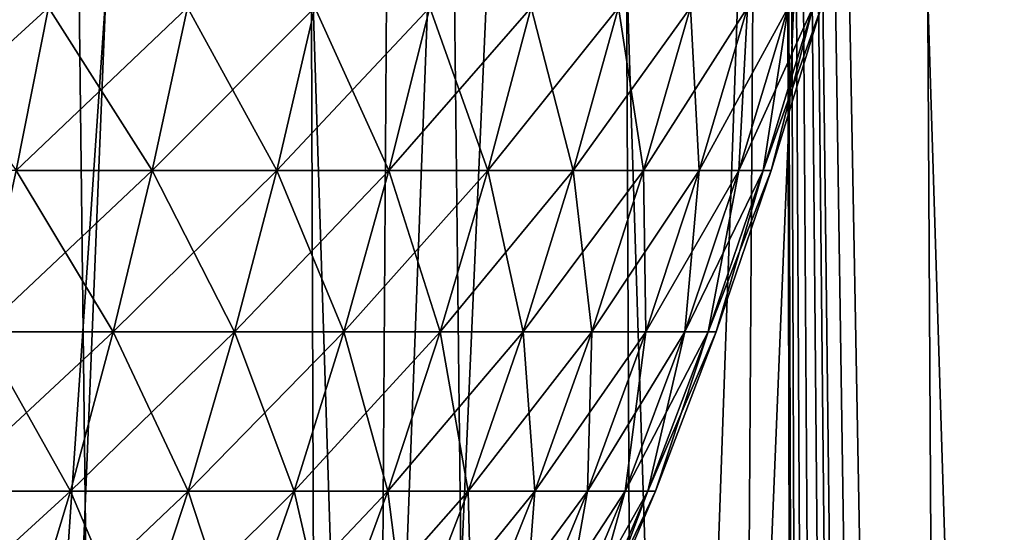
# Model space of a CAD drawing. Header units: millimetres. Extents: x -24 to 50, y -104 to 68.
# Tile 92 of 107: x 6.75 to 11.62, y 46.52 to 49.07. Entities that reach past the tile are written whole.
import ezdxf

# ---------------------------------------------------------------- set-up
doc = ezdxf.new("R2010")
doc.units = ezdxf.units.MM
doc.header["$LTSCALE"] = 65.185185
for name, color, linetype in [('29', 7, 'CONTINUOUS'), ('35', 7, 'CONTINUOUS'), ('36', 7, 'CONTINUOUS'), ('41', 7, 'CONTINUOUS')]:
    doc.layers.add(name, color=color, linetype=linetype)

msp = doc.modelspace()

# ---------------------------------------------------------------- linework, layer by layer
at = {"layer": '29', "linetype": 'Continuous'}
for points in [[(6.7295, 48.3185, -8.0199), (6.0049, 48.3185, -8.5759), (6.8887, 49.1257, -8.2096), (6.7295, 48.3185, -8.0199)], [(6.8887, 49.1257, -8.2096), (6.0049, 48.3185, -8.5759), (6.147, 49.1257, -8.7788), (6.8887, 49.1257, -8.2096)], [(6.147, 49.1257, 8.7788), (6.7295, 48.3185, 8.0199), (6.8887, 49.1257, 8.2096), (6.147, 49.1257, 8.7788)], [(6.7295, 48.3185, 8.0199), (7.4029, 48.3185, 7.4029), (6.8887, 49.1257, 8.2096), (6.7295, 48.3185, 8.0199)], [(7.4029, 48.3185, -7.4029), (6.7295, 48.3185, -8.0199), (7.578, 49.1257, -7.578), (7.4029, 48.3185, -7.4029)], [(7.578, 49.1257, -7.578), (6.7295, 48.3185, -8.0199), (6.8887, 49.1257, -8.2096), (7.578, 49.1257, -7.578)], [(6.8887, 49.1257, 8.2096), (7.4029, 48.3185, 7.4029), (7.578, 49.1257, 7.578), (6.8887, 49.1257, 8.2096)], [(7.4029, 48.3185, 7.4029), (8.0199, 48.3185, 6.7295), (7.578, 49.1257, 7.578), (7.4029, 48.3185, 7.4029)], [(8.0199, 48.3185, -6.7295), (7.4029, 48.3185, -7.4029), (8.2096, 49.1257, -6.8887), (8.0199, 48.3185, -6.7295)], [(8.2096, 49.1257, -6.8887), (7.4029, 48.3185, -7.4029), (7.578, 49.1257, -7.578), (8.2096, 49.1257, -6.8887)], [(7.578, 49.1257, 7.578), (8.0199, 48.3185, 6.7295), (8.2096, 49.1257, 6.8887), (7.578, 49.1257, 7.578)], [(8.0199, 48.3185, 6.7295), (8.5759, 48.3185, 6.0049), (8.2096, 49.1257, 6.8887), (8.0199, 48.3185, 6.7295)], [(8.5759, 48.3185, -6.0049), (8.0199, 48.3185, -6.7295), (8.7788, 49.1257, -6.147), (8.5759, 48.3185, -6.0049)], [(8.7788, 49.1257, -6.147), (8.0199, 48.3185, -6.7295), (8.2096, 49.1257, -6.8887), (8.7788, 49.1257, -6.147)], [(8.2096, 49.1257, 6.8887), (8.5759, 48.3185, 6.0049), (8.7788, 49.1257, 6.147), (8.2096, 49.1257, 6.8887)], [(8.5759, 48.3185, 6.0049), (9.0666, 48.3185, 5.2346), (8.7788, 49.1257, 6.147), (8.5759, 48.3185, 6.0049)], [(9.0666, 48.3185, -5.2346), (8.5759, 48.3185, -6.0049), (9.2811, 49.1257, -5.3584), (9.0666, 48.3185, -5.2346)], [(9.2811, 49.1257, -5.3584), (8.5759, 48.3185, -6.0049), (8.7788, 49.1257, -6.147), (9.2811, 49.1257, -5.3584)], [(8.7788, 49.1257, 6.147), (9.0666, 48.3185, 5.2346), (9.2811, 49.1257, 5.3584), (8.7788, 49.1257, 6.147)], [(9.0666, 48.3185, 5.2346), (9.4883, 48.3185, 4.4245), (9.2811, 49.1257, 5.3584), (9.0666, 48.3185, 5.2346)], [(9.4883, 48.3185, -4.4245), (9.0666, 48.3185, -5.2346), (9.7128, 49.1257, -4.5292), (9.4883, 48.3185, -4.4245)], [(9.7128, 49.1257, -4.5292), (9.0666, 48.3185, -5.2346), (9.2811, 49.1257, -5.3584), (9.7128, 49.1257, -4.5292)], [(9.2811, 49.1257, 5.3584), (9.4883, 48.3185, 4.4245), (9.7128, 49.1257, 4.5292), (9.2811, 49.1257, 5.3584)], [(9.4883, 48.3185, 4.4245), (9.8379, 48.3185, 3.5807), (9.7128, 49.1257, 4.5292), (9.4883, 48.3185, 4.4245)], [(9.8379, 48.3185, -3.5807), (9.4883, 48.3185, -4.4245), (10.0706, 49.1257, -3.6654), (9.8379, 48.3185, -3.5807)], [(10.0706, 49.1257, -3.6654), (9.4883, 48.3185, -4.4245), (9.7128, 49.1257, -4.5292), (10.0706, 49.1257, -3.6654)], [(9.7128, 49.1257, 4.5292), (9.8379, 48.3185, 3.5807), (10.0706, 49.1257, 3.6654), (9.7128, 49.1257, 4.5292)], [(9.8379, 48.3185, 3.5807), (10.1125, 48.3185, 2.7096), (10.0706, 49.1257, 3.6654), (9.8379, 48.3185, 3.5807)], [(10.1125, 48.3185, -2.7096), (9.8379, 48.3185, -3.5807), (10.3517, 49.1257, -2.7737), (10.1125, 48.3185, -2.7096)], [(10.3517, 49.1257, -2.7737), (9.8379, 48.3185, -3.5807), (10.0706, 49.1257, -3.6654), (10.3517, 49.1257, -2.7737)], [(10.0706, 49.1257, 3.6654), (10.1125, 48.3185, 2.7096), (10.3517, 49.1257, 2.7737), (10.0706, 49.1257, 3.6654)], [(10.1125, 48.3185, 2.7096), (10.3102, 48.3185, 1.818), (10.3517, 49.1257, 2.7737), (10.1125, 48.3185, 2.7096)], [(10.3102, 48.3185, -1.818), (10.1125, 48.3185, -2.7096), (10.5541, 49.1257, -1.861), (10.3102, 48.3185, -1.818)], [(10.5541, 49.1257, -1.861), (10.1125, 48.3185, -2.7096), (10.3517, 49.1257, -2.7737), (10.5541, 49.1257, -1.861)], [(10.3102, 48.3185, 1.818), (10.4294, 48.3185, 0.9125), (10.5541, 49.1257, 1.861), (10.3102, 48.3185, 1.818)], [(10.3517, 49.1257, 2.7737), (10.3102, 48.3185, 1.818), (10.5541, 49.1257, 1.861), (10.3517, 49.1257, 2.7737)], [(10.4294, 48.3185, -0.9125), (10.3102, 48.3185, -1.818), (10.6761, 49.1257, -0.934), (10.4294, 48.3185, -0.9125)], [(10.6761, 49.1257, -0.934), (10.3102, 48.3185, -1.818), (10.5541, 49.1257, -1.861), (10.6761, 49.1257, -0.934)], [(10.4294, 48.3185, 0.9125), (10.4692, 48.3185), (10.6761, 49.1257, 0.934), (10.4294, 48.3185, 0.9125)], [(10.5541, 49.1257, 1.861), (10.4294, 48.3185, 0.9125), (10.6761, 49.1257, 0.934), (10.5541, 49.1257, 1.861)], [(10.4692, 48.3185), (10.4294, 48.3185, -0.9125), (10.7169, 49.1257), (10.4692, 48.3185)], [(10.7169, 49.1257), (10.4294, 48.3185, -0.9125), (10.6761, 49.1257, -0.934), (10.7169, 49.1257)], [(10.6761, 49.1257, 0.934), (10.4692, 48.3185), (10.7169, 49.1257), (10.6761, 49.1257, 0.934)], [(6.5542, 47.5178, 7.811), (7.2101, 47.5178, 7.2101), (6.7295, 48.3185, 8.0199), (6.5542, 47.5178, 7.811)], [(7.2101, 47.5178, -7.2101), (6.5542, 47.5178, -7.811), (7.4029, 48.3185, -7.4029), (7.2101, 47.5178, -7.2101)], [(7.4029, 48.3185, -7.4029), (6.5542, 47.5178, -7.811), (6.7295, 48.3185, -8.0199), (7.4029, 48.3185, -7.4029)], [(6.7295, 48.3185, 8.0199), (7.2101, 47.5178, 7.2101), (7.4029, 48.3185, 7.4029), (6.7295, 48.3185, 8.0199)], [(7.2101, 47.5178, 7.2101), (7.811, 47.5178, 6.5542), (7.4029, 48.3185, 7.4029), (7.2101, 47.5178, 7.2101)], [(7.811, 47.5178, -6.5542), (7.2101, 47.5178, -7.2101), (8.0199, 48.3185, -6.7295), (7.811, 47.5178, -6.5542)], [(8.0199, 48.3185, -6.7295), (7.2101, 47.5178, -7.2101), (7.4029, 48.3185, -7.4029), (8.0199, 48.3185, -6.7295)], [(7.4029, 48.3185, 7.4029), (7.811, 47.5178, 6.5542), (8.0199, 48.3185, 6.7295), (7.4029, 48.3185, 7.4029)], [(7.811, 47.5178, 6.5542), (8.3526, 47.5178, 5.8485), (8.0199, 48.3185, 6.7295), (7.811, 47.5178, 6.5542)], [(8.3526, 47.5178, -5.8485), (7.811, 47.5178, -6.5542), (8.5759, 48.3185, -6.0049), (8.3526, 47.5178, -5.8485)], [(8.5759, 48.3185, -6.0049), (7.811, 47.5178, -6.5542), (8.0199, 48.3185, -6.7295), (8.5759, 48.3185, -6.0049)], [(8.0199, 48.3185, 6.7295), (8.3526, 47.5178, 5.8485), (8.5759, 48.3185, 6.0049), (8.0199, 48.3185, 6.7295)], [(8.3526, 47.5178, 5.8485), (8.8305, 47.5178, 5.0983), (8.5759, 48.3185, 6.0049), (8.3526, 47.5178, 5.8485)], [(8.8305, 47.5178, -5.0983), (8.3526, 47.5178, -5.8485), (9.0666, 48.3185, -5.2346), (8.8305, 47.5178, -5.0983)], [(9.0666, 48.3185, -5.2346), (8.3526, 47.5178, -5.8485), (8.5759, 48.3185, -6.0049), (9.0666, 48.3185, -5.2346)], [(8.5759, 48.3185, 6.0049), (8.8305, 47.5178, 5.0983), (9.0666, 48.3185, 5.2346), (8.5759, 48.3185, 6.0049)], [(8.8305, 47.5178, 5.0983), (9.2412, 47.5178, 4.3093), (9.0666, 48.3185, 5.2346), (8.8305, 47.5178, 5.0983)], [(9.2412, 47.5178, -4.3093), (8.8305, 47.5178, -5.0983), (9.4883, 48.3185, -4.4245), (9.2412, 47.5178, -4.3093)], [(9.4883, 48.3185, -4.4245), (8.8305, 47.5178, -5.0983), (9.0666, 48.3185, -5.2346), (9.4883, 48.3185, -4.4245)], [(9.0666, 48.3185, 5.2346), (9.2412, 47.5178, 4.3093), (9.4883, 48.3185, 4.4245), (9.0666, 48.3185, 5.2346)], [(9.2412, 47.5178, 4.3093), (9.5817, 47.5178, 3.4874), (9.4883, 48.3185, 4.4245), (9.2412, 47.5178, 4.3093)], [(9.5817, 47.5178, -3.4874), (9.2412, 47.5178, -4.3093), (9.8379, 48.3185, -3.5807), (9.5817, 47.5178, -3.4874)], [(9.8379, 48.3185, -3.5807), (9.2412, 47.5178, -4.3093), (9.4883, 48.3185, -4.4245), (9.8379, 48.3185, -3.5807)], [(9.4883, 48.3185, 4.4245), (9.5817, 47.5178, 3.4874), (9.8379, 48.3185, 3.5807), (9.4883, 48.3185, 4.4245)], [(9.5817, 47.5178, 3.4874), (9.8491, 47.5178, 2.6391), (9.8379, 48.3185, 3.5807), (9.5817, 47.5178, 3.4874)], [(9.8491, 47.5178, -2.6391), (9.5817, 47.5178, -3.4874), (10.1125, 48.3185, -2.7096), (9.8491, 47.5178, -2.6391)], [(10.1125, 48.3185, -2.7096), (9.5817, 47.5178, -3.4874), (9.8379, 48.3185, -3.5807), (10.1125, 48.3185, -2.7096)], [(9.8379, 48.3185, 3.5807), (9.8491, 47.5178, 2.6391), (10.1125, 48.3185, 2.7096), (9.8379, 48.3185, 3.5807)], [(9.8491, 47.5178, 2.6391), (10.0417, 47.5178, 1.7706), (10.1125, 48.3185, 2.7096), (9.8491, 47.5178, 2.6391)], [(10.0417, 47.5178, -1.7706), (9.8491, 47.5178, -2.6391), (10.3102, 48.3185, -1.818), (10.0417, 47.5178, -1.7706)], [(10.3102, 48.3185, -1.818), (9.8491, 47.5178, -2.6391), (10.1125, 48.3185, -2.7096), (10.3102, 48.3185, -1.818)], [(10.0417, 47.5178, 1.7706), (10.1578, 47.5178, 0.8887), (10.3102, 48.3185, 1.818), (10.0417, 47.5178, 1.7706)], [(10.1125, 48.3185, 2.7096), (10.0417, 47.5178, 1.7706), (10.3102, 48.3185, 1.818), (10.1125, 48.3185, 2.7096)], [(10.1578, 47.5178, -0.8887), (10.0417, 47.5178, -1.7706), (10.4294, 48.3185, -0.9125), (10.1578, 47.5178, -0.8887)], [(10.4294, 48.3185, -0.9125), (10.0417, 47.5178, -1.7706), (10.3102, 48.3185, -1.818), (10.4294, 48.3185, -0.9125)], [(10.1578, 47.5178, 0.8887), (10.1966, 47.5178), (10.4294, 48.3185, 0.9125), (10.1578, 47.5178, 0.8887)], [(10.3102, 48.3185, 1.818), (10.1578, 47.5178, 0.8887), (10.4294, 48.3185, 0.9125), (10.3102, 48.3185, 1.818)], [(10.1966, 47.5178), (10.1578, 47.5178, -0.8887), (10.4692, 48.3185), (10.1966, 47.5178)], [(10.4692, 48.3185), (10.1578, 47.5178, -0.8887), (10.4294, 48.3185, -0.9125), (10.4692, 48.3185)], [(10.4294, 48.3185, 0.9125), (10.1966, 47.5178), (10.4692, 48.3185), (10.4294, 48.3185, 0.9125)], [(6.3612, 46.727, 7.581), (6.9977, 46.727, 6.9977), (6.5542, 47.5178, 7.811), (6.3612, 46.727, 7.581)], [(6.9977, 46.727, -6.9977), (6.3612, 46.727, -7.581), (7.2101, 47.5178, -7.2101), (6.9977, 46.727, -6.9977)], [(7.2101, 47.5178, -7.2101), (6.3612, 46.727, -7.581), (6.5542, 47.5178, -7.811), (7.2101, 47.5178, -7.2101)], [(6.5542, 47.5178, 7.811), (6.9977, 46.727, 6.9977), (7.2101, 47.5178, 7.2101), (6.5542, 47.5178, 7.811)], [(6.9977, 46.727, 6.9977), (7.581, 46.727, 6.3612), (7.2101, 47.5178, 7.2101), (6.9977, 46.727, 6.9977)], [(7.581, 46.727, -6.3612), (6.9977, 46.727, -6.9977), (7.811, 47.5178, -6.5542), (7.581, 46.727, -6.3612)], [(7.811, 47.5178, -6.5542), (6.9977, 46.727, -6.9977), (7.2101, 47.5178, -7.2101), (7.811, 47.5178, -6.5542)], [(7.2101, 47.5178, 7.2101), (7.581, 46.727, 6.3612), (7.811, 47.5178, 6.5542), (7.2101, 47.5178, 7.2101)], [(7.581, 46.727, 6.3612), (8.1066, 46.727, 5.6763), (7.811, 47.5178, 6.5542), (7.581, 46.727, 6.3612)], [(8.1066, 46.727, -5.6763), (7.581, 46.727, -6.3612), (8.3526, 47.5178, -5.8485), (8.1066, 46.727, -5.6763)], [(8.3526, 47.5178, -5.8485), (7.581, 46.727, -6.3612), (7.811, 47.5178, -6.5542), (8.3526, 47.5178, -5.8485)], [(7.811, 47.5178, 6.5542), (8.1066, 46.727, 5.6763), (8.3526, 47.5178, 5.8485), (7.811, 47.5178, 6.5542)], [(8.1066, 46.727, 5.6763), (8.5705, 46.727, 4.9482), (8.3526, 47.5178, 5.8485), (8.1066, 46.727, 5.6763)], [(8.5705, 46.727, -4.9482), (8.1066, 46.727, -5.6763), (8.8305, 47.5178, -5.0983), (8.5705, 46.727, -4.9482)], [(8.8305, 47.5178, -5.0983), (8.1066, 46.727, -5.6763), (8.3526, 47.5178, -5.8485), (8.8305, 47.5178, -5.0983)], [(8.3526, 47.5178, 5.8485), (8.5705, 46.727, 4.9482), (8.8305, 47.5178, 5.0983), (8.3526, 47.5178, 5.8485)], [(8.5705, 46.727, 4.9482), (8.9691, 46.727, 4.1824), (8.8305, 47.5178, 5.0983), (8.5705, 46.727, 4.9482)], [(8.9691, 46.727, -4.1824), (8.5705, 46.727, -4.9482), (9.2412, 47.5178, -4.3093), (8.9691, 46.727, -4.1824)], [(9.2412, 47.5178, -4.3093), (8.5705, 46.727, -4.9482), (8.8305, 47.5178, -5.0983), (9.2412, 47.5178, -4.3093)], [(8.8305, 47.5178, 5.0983), (8.9691, 46.727, 4.1824), (9.2412, 47.5178, 4.3093), (8.8305, 47.5178, 5.0983)], [(8.9691, 46.727, 4.1824), (9.2995, 46.727, 3.3847), (9.2412, 47.5178, 4.3093), (8.9691, 46.727, 4.1824)], [(9.2995, 46.727, -3.3847), (8.9691, 46.727, -4.1824), (9.5817, 47.5178, -3.4874), (9.2995, 46.727, -3.3847)], [(9.5817, 47.5178, -3.4874), (8.9691, 46.727, -4.1824), (9.2412, 47.5178, -4.3093), (9.5817, 47.5178, -3.4874)], [(9.2412, 47.5178, 4.3093), (9.2995, 46.727, 3.3847), (9.5817, 47.5178, 3.4874), (9.2412, 47.5178, 4.3093)], [(9.2995, 46.727, 3.3847), (9.5591, 46.727, 2.5614), (9.5817, 47.5178, 3.4874), (9.2995, 46.727, 3.3847)], [(9.5591, 46.727, -2.5614), (9.2995, 46.727, -3.3847), (9.8491, 47.5178, -2.6391), (9.5591, 46.727, -2.5614)], [(9.8491, 47.5178, -2.6391), (9.2995, 46.727, -3.3847), (9.5817, 47.5178, -3.4874), (9.8491, 47.5178, -2.6391)], [(9.5591, 46.727, 2.5614), (9.746, 46.727, 1.7185), (9.8491, 47.5178, 2.6391), (9.5591, 46.727, 2.5614)], [(9.5817, 47.5178, 3.4874), (9.5591, 46.727, 2.5614), (9.8491, 47.5178, 2.6391), (9.5817, 47.5178, 3.4874)], [(9.746, 46.727, -1.7185), (9.5591, 46.727, -2.5614), (10.0417, 47.5178, -1.7706), (9.746, 46.727, -1.7185)], [(10.0417, 47.5178, -1.7706), (9.5591, 46.727, -2.5614), (9.8491, 47.5178, -2.6391), (10.0417, 47.5178, -1.7706)], [(9.746, 46.727, 1.7185), (9.8586, 46.727, 0.8625), (10.0417, 47.5178, 1.7706), (9.746, 46.727, 1.7185)], [(9.8491, 47.5178, 2.6391), (9.746, 46.727, 1.7185), (10.0417, 47.5178, 1.7706), (9.8491, 47.5178, 2.6391)], [(9.8586, 46.727, -0.8625), (9.746, 46.727, -1.7185), (10.1578, 47.5178, -0.8887), (9.8586, 46.727, -0.8625)], [(10.1578, 47.5178, -0.8887), (9.746, 46.727, -1.7185), (10.0417, 47.5178, -1.7706), (10.1578, 47.5178, -0.8887)], [(9.8586, 46.727, 0.8625), (9.8963, 46.727), (10.1578, 47.5178, 0.8887), (9.8586, 46.727, 0.8625)], [(10.0417, 47.5178, 1.7706), (9.8586, 46.727, 0.8625), (10.1578, 47.5178, 0.8887), (10.0417, 47.5178, 1.7706)], [(9.8963, 46.727), (9.8586, 46.727, -0.8625), (10.1966, 47.5178), (9.8963, 46.727)], [(10.1966, 47.5178), (9.8586, 46.727, -0.8625), (10.1578, 47.5178, -0.8887), (10.1966, 47.5178)], [(10.1578, 47.5178, 0.8887), (9.8963, 46.727), (10.1966, 47.5178), (10.1578, 47.5178, 0.8887)], [(6.1487, 45.9498, 7.3277), (6.7639, 45.9498, 6.7639), (6.3612, 46.727, 7.581), (6.1487, 45.9498, 7.3277)], [(6.7639, 45.9498, -6.7639), (6.1487, 45.9498, -7.3277), (6.9977, 46.727, -6.9977), (6.7639, 45.9498, -6.7639)], [(6.9977, 46.727, -6.9977), (6.1487, 45.9498, -7.3277), (6.3612, 46.727, -7.581), (6.9977, 46.727, -6.9977)], [(6.3612, 46.727, 7.581), (6.7639, 45.9498, 6.7639), (6.9977, 46.727, 6.9977), (6.3612, 46.727, 7.581)], [(6.7639, 45.9498, 6.7639), (7.3277, 45.9498, 6.1487), (6.9977, 46.727, 6.9977), (6.7639, 45.9498, 6.7639)], [(7.3277, 45.9498, -6.1487), (6.7639, 45.9498, -6.7639), (7.581, 46.727, -6.3612), (7.3277, 45.9498, -6.1487)], [(7.581, 46.727, -6.3612), (6.7639, 45.9498, -6.7639), (6.9977, 46.727, -6.9977), (7.581, 46.727, -6.3612)], [(6.9977, 46.727, 6.9977), (7.3277, 45.9498, 6.1487), (7.581, 46.727, 6.3612), (6.9977, 46.727, 6.9977)], [(7.3277, 45.9498, 6.1487), (7.8357, 45.9498, 5.4866), (7.581, 46.727, 6.3612), (7.3277, 45.9498, 6.1487)], [(7.8357, 45.9498, -5.4866), (7.3277, 45.9498, -6.1487), (8.1066, 46.727, -5.6763), (7.8357, 45.9498, -5.4866)], [(8.1066, 46.727, -5.6763), (7.3277, 45.9498, -6.1487), (7.581, 46.727, -6.3612), (8.1066, 46.727, -5.6763)], [(7.581, 46.727, 6.3612), (7.8357, 45.9498, 5.4866), (8.1066, 46.727, 5.6763), (7.581, 46.727, 6.3612)], [(7.8357, 45.9498, 5.4866), (8.2841, 45.9498, 4.7828), (8.1066, 46.727, 5.6763), (7.8357, 45.9498, 5.4866)], [(8.2841, 45.9498, -4.7828), (7.8357, 45.9498, -5.4866), (8.5705, 46.727, -4.9482), (8.2841, 45.9498, -4.7828)], [(8.5705, 46.727, -4.9482), (7.8357, 45.9498, -5.4866), (8.1066, 46.727, -5.6763), (8.5705, 46.727, -4.9482)], [(8.1066, 46.727, 5.6763), (8.2841, 45.9498, 4.7828), (8.5705, 46.727, 4.9482), (8.1066, 46.727, 5.6763)], [(8.2841, 45.9498, 4.7828), (8.6694, 45.9498, 4.0426), (8.5705, 46.727, 4.9482), (8.2841, 45.9498, 4.7828)], [(8.6694, 45.9498, -4.0426), (8.2841, 45.9498, -4.7828), (8.9691, 46.727, -4.1824), (8.6694, 45.9498, -4.0426)], [(8.9691, 46.727, -4.1824), (8.2841, 45.9498, -4.7828), (8.5705, 46.727, -4.9482), (8.9691, 46.727, -4.1824)], [(8.5705, 46.727, 4.9482), (8.6694, 45.9498, 4.0426), (8.9691, 46.727, 4.1824), (8.5705, 46.727, 4.9482)], [(8.6694, 45.9498, 4.0426), (8.9888, 45.9498, 3.2716), (8.9691, 46.727, 4.1824), (8.6694, 45.9498, 4.0426)], [(8.9888, 45.9498, -3.2716), (8.6694, 45.9498, -4.0426), (9.2995, 46.727, -3.3847), (8.9888, 45.9498, -3.2716)], [(9.2995, 46.727, -3.3847), (8.6694, 45.9498, -4.0426), (8.9691, 46.727, -4.1824), (9.2995, 46.727, -3.3847)], [(8.9691, 46.727, 4.1824), (8.9888, 45.9498, 3.2716), (9.2995, 46.727, 3.3847), (8.9691, 46.727, 4.1824)], [(8.9888, 45.9498, 3.2716), (9.2397, 45.9498, 2.4758), (9.2995, 46.727, 3.3847), (8.9888, 45.9498, 3.2716)], [(9.2397, 45.9498, -2.4758), (8.9888, 45.9498, -3.2716), (9.5591, 46.727, -2.5614), (9.2397, 45.9498, -2.4758)], [(9.5591, 46.727, -2.5614), (8.9888, 45.9498, -3.2716), (9.2995, 46.727, -3.3847), (9.5591, 46.727, -2.5614)], [(9.2397, 45.9498, 2.4758), (9.4203, 45.9498, 1.6611), (9.5591, 46.727, 2.5614), (9.2397, 45.9498, 2.4758)], [(9.2995, 46.727, 3.3847), (9.2397, 45.9498, 2.4758), (9.5591, 46.727, 2.5614), (9.2995, 46.727, 3.3847)], [(9.4203, 45.9498, -1.6611), (9.2397, 45.9498, -2.4758), (9.746, 46.727, -1.7185), (9.4203, 45.9498, -1.6611)], [(9.746, 46.727, -1.7185), (9.2397, 45.9498, -2.4758), (9.5591, 46.727, -2.5614), (9.746, 46.727, -1.7185)], [(9.4203, 45.9498, 1.6611), (9.5293, 45.9498, 0.8337), (9.746, 46.727, 1.7185), (9.4203, 45.9498, 1.6611)], [(9.5591, 46.727, 2.5614), (9.4203, 45.9498, 1.6611), (9.746, 46.727, 1.7185), (9.5591, 46.727, 2.5614)], [(9.5293, 45.9498, -0.8337), (9.4203, 45.9498, -1.6611), (9.8586, 46.727, -0.8625), (9.5293, 45.9498, -0.8337)], [(9.8586, 46.727, -0.8625), (9.4203, 45.9498, -1.6611), (9.746, 46.727, -1.7185), (9.8586, 46.727, -0.8625)], [(9.5293, 45.9498, 0.8337), (9.5657, 45.9498), (9.8586, 46.727, 0.8625), (9.5293, 45.9498, 0.8337)], [(9.746, 46.727, 1.7185), (9.5293, 45.9498, 0.8337), (9.8586, 46.727, 0.8625), (9.746, 46.727, 1.7185)], [(9.5657, 45.9498), (9.5293, 45.9498, -0.8337), (9.8963, 46.727), (9.5657, 45.9498)], [(9.8963, 46.727), (9.5293, 45.9498, -0.8337), (9.8586, 46.727, -0.8625), (9.8963, 46.727)], [(9.8586, 46.727, 0.8625), (9.5657, 45.9498), (9.8963, 46.727), (9.8586, 46.727, 0.8625)]]:
    msp.add_3dface(points, dxfattribs=at)
at = {"layer": '35', "color": 7, "linetype": 'Continuous'}
for points in [[(4.9006, 68.2, -24.0049), (6.8163, 68.2, -23.5327), (6.164, -34, -23.7119), (4.9006, 68.2, -24.0049)], [(6.164, -34, -23.7119), (6.8163, 68.2, -23.5327), (8.0243, -34, -23.1487), (6.164, -34, -23.7119)], [(6.8163, 68.2, -23.5327), (8.6878, 68.2, -22.9079), (8.0243, -34, -23.1487), (6.8163, 68.2, -23.5327)], [(8.0243, -34, -23.1487), (8.6878, 68.2, -22.9079), (9.834, -34, -22.4397), (8.0243, -34, -23.1487)], [(8.6878, 68.2, -22.9079), (10.503, 68.2, -22.1345), (9.834, -34, -22.4397), (8.6878, 68.2, -22.9079)], [(9.834, -34, -22.4397), (10.503, 68.2, -22.1345), (11.5819, -34, -21.5896), (9.834, -34, -22.4397)], [(10.503, 68.2, -22.1345), (12.25, 68.2, -21.2176), (11.5819, -34, -21.5896), (10.503, 68.2, -22.1345)], [(11.5819, -34, -21.5896), (12.25, 68.2, -21.2176), (13.2568, -34, -20.6035), (11.5819, -34, -21.5896)]]:
    msp.add_3dface(points, dxfattribs=at)
at = {"layer": '36', "color": 7, "linetype": 'Continuous'}
for points in [[(6.8163, 68.2, 23.5327), (4.9006, 68.2, 24.0049), (6.164, -34, 23.7119), (6.8163, 68.2, 23.5327)], [(8.0243, -34, 23.1487), (6.8163, 68.2, 23.5327), (6.164, -34, 23.7119), (8.0243, -34, 23.1487)], [(8.6878, 68.2, 22.9079), (6.8163, 68.2, 23.5327), (8.0243, -34, 23.1487), (8.6878, 68.2, 22.9079)], [(9.834, -34, 22.4397), (8.6878, 68.2, 22.9079), (8.0243, -34, 23.1487), (9.834, -34, 22.4397)], [(10.503, 68.2, 22.1345), (8.6878, 68.2, 22.9079), (9.834, -34, 22.4397), (10.503, 68.2, 22.1345)], [(10.75, -28, 22.0156), (10.503, 68.2, 22.1345), (9.834, -34, 22.4397), (10.75, -28, 22.0156)], [(11.8989, -25.0939, 21.4165), (12.2387, -24.7692, 21.2241), (10.503, 68.2, 22.1345), (11.8989, -25.0939, 21.4165)], [(10.503, 68.2, 22.1345), (12.2387, -24.7692, 21.2241), (12.25, 68.2, 21.2176), (10.503, 68.2, 22.1345)], [(11.6, -25.4501, 21.5799), (11.8989, -25.0939, 21.4165), (10.503, 68.2, 22.1345), (11.6, -25.4501, 21.5799)], [(11.3439, -25.8331, 21.7156), (11.6, -25.4501, 21.5799), (10.503, 68.2, 22.1345), (11.3439, -25.8331, 21.7156)], [(11.1321, -26.2388, 21.8249), (11.3439, -25.8331, 21.7156), (10.503, 68.2, 22.1345), (11.1321, -26.2388, 21.8249)], [(10.9658, -26.663, 21.9089), (11.1321, -26.2388, 21.8249), (10.503, 68.2, 22.1345), (10.9658, -26.663, 21.9089)], [(10.8462, -27.1009, 21.9684), (10.9658, -26.663, 21.9089), (10.503, 68.2, 22.1345), (10.8462, -27.1009, 21.9684)], [(10.7741, -27.548, 22.0038), (10.8462, -27.1009, 21.9684), (10.503, 68.2, 22.1345), (10.7741, -27.548, 22.0038)], [(10.75, -28, 22.0156), (10.7741, -27.548, 22.0038), (10.503, 68.2, 22.1345), (10.75, -28, 22.0156)]]:
    msp.add_3dface(points, dxfattribs=at)
at = {"layer": '41', "color": 7, "linetype": 'Continuous'}
for points in [[(6.843, 41, 19.3242), (5.1761, 41, 19.8358), (6.1307, 63.4, 19.5618), (6.843, 41, 19.3242)], [(7.7462, 63.4, 18.9802), (6.843, 41, 19.3242), (6.1307, 63.4, 19.5618), (7.7462, 63.4, 18.9802)], [(6.5377, 63.4, -19.4296), (6.6129, 41, -19.4041), (8.1407, 63.4, -18.8143), (6.5377, 63.4, -19.4296)], [(8.1407, 63.4, -18.8143), (6.6129, 41, -19.4041), (8.2566, 31, -18.7638), (8.1407, 63.4, -18.8143)], [(8.4605, 41, 18.6727), (6.843, 41, 19.3242), (7.7462, 63.4, 18.9802), (8.4605, 41, 18.6727)], [(9.3074, 63.4, 18.2653), (8.4605, 41, 18.6727), (7.7462, 63.4, 18.9802), (9.3074, 63.4, 18.2653)], [(9.6866, 63.4, -18.0671), (8.1407, 63.4, -18.8143), (8.2566, 31, -18.7638), (9.6866, 63.4, -18.0671)], [(9.8391, 31, -17.9845), (9.6866, 63.4, -18.0671), (8.2566, 31, -18.7638), (9.8391, 31, -17.9845)], [(10.0167, 41, 17.8862), (8.4605, 41, 18.6727), (9.3074, 63.4, 18.2653), (10.0167, 41, 17.8862)], [(10.8032, 63.4, 17.4224), (10.0167, 41, 17.8862), (9.3074, 63.4, 18.2653), (10.8032, 63.4, 17.4224)], [(11.1646, 63.4, -17.1931), (9.6866, 63.4, -18.0671), (9.8391, 31, -17.9845), (11.1646, 63.4, -17.1931)], [(11.3488, 31, -17.072), (11.1646, 63.4, -17.1931), (9.8391, 31, -17.9845), (11.3488, 31, -17.072)], [(11.5005, 41, 16.9702), (10.0167, 41, 17.8862), (10.8032, 63.4, 17.4224), (11.5005, 41, 16.9702)], [(12.2233, 63.4, 16.4572), (11.5005, 41, 16.9702), (10.8032, 63.4, 17.4224), (12.2233, 63.4, 16.4572)], [(12.5642, 63.4, -16.1985), (11.1646, 63.4, -17.1931), (11.3488, 31, -17.072), (12.5642, 63.4, -16.1985)], [(12.7744, 31, -16.0332), (12.5642, 63.4, -16.1985), (11.3488, 31, -17.072), (12.7744, 31, -16.0332)], [(12.9011, 41, 15.9315), (11.5005, 41, 16.9702), (12.2233, 63.4, 16.4572), (12.9011, 41, 15.9315)]]:
    msp.add_3dface(points, dxfattribs=at)

doc.saveas('drawing.dxf')
